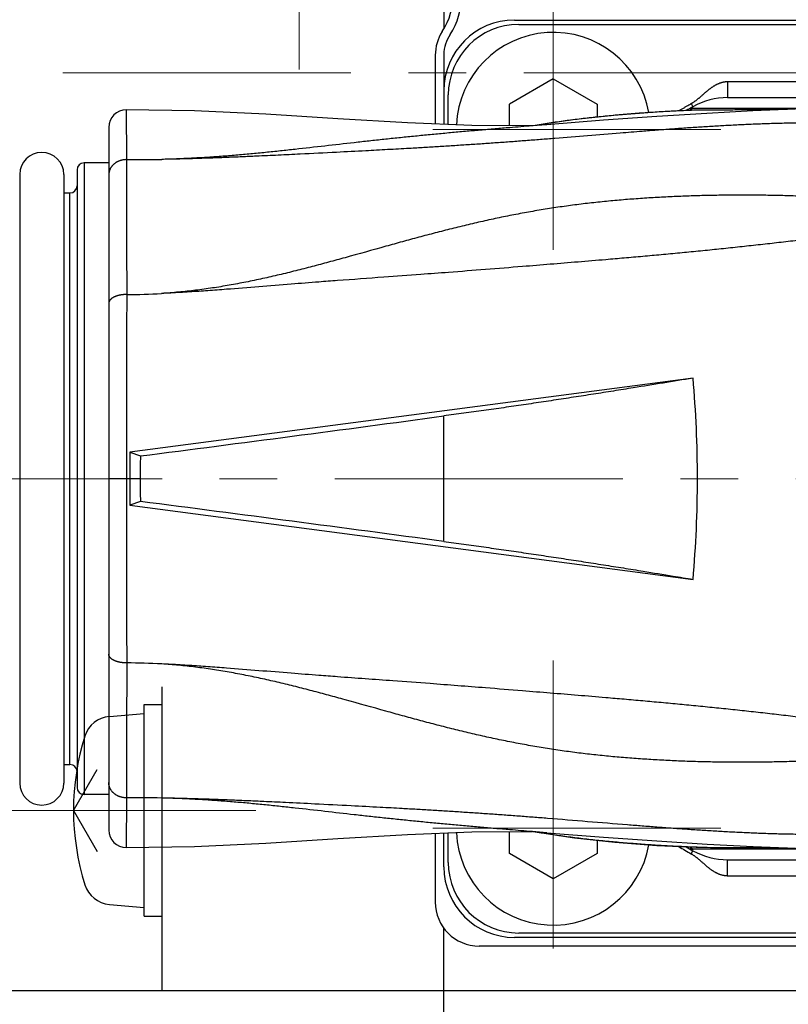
# Model space of a CAD drawing. Header units: millimetres. Extents: x 0 to 594, y 0 to 420.
# Tile 100 of 112: x 272 to 294, y 323 to 351. Entities that reach past the tile are written whole.
import ezdxf

# ---------------------------------------------------------------- set-up
doc = ezdxf.new("R2010")
doc.units = ezdxf.units.MM
doc.header["$LTSCALE"] = 0.257233
doc.linetypes.add('CENTER', pattern=[50.8, 31.75, -6.35, 6.35, -6.35])
doc.layers.add('NoLayerName_001', color=7, linetype='Continuous')
doc.layers.add('NoLayerName_004', color=7, linetype='Continuous')
doc.styles.get("Standard").update_dxf_attribs({"font": 'txt', "bigfont": 'extfont2'})
doc.dimstyles.get("Standard").update_dxf_attribs({"dimtxt": 2.5, "dimasz": 2.5, "dimexe": 1, "dimexo": 1, "dimtad": 1, "dimdec": 3, "dimzin": 0, "dimdsep": 46, "dimtxsty": 'Standard', "dimcen": 2.5, "dimadec": 3, "dimazin": 0, "dimtfac": 0.75, "dimtdec": 3, "dimtmove": 0, "dimatfit": 3, "dimfxl": 1, "dimarcsym": 0})

# ---------------------------------------------------------------- blocks, each defined once
blk = doc.blocks.new('DIM_0002')
at = {"color": 3, "linetype": 'Continuous', "lineweight": 13}
blk.add_arc((43.724, 43.208), 43.208, 180, 90, dxfattribs=at)
blk = doc.blocks.new('_OPEN30')
at = {"color": 0, "linetype": 'ByBlock', "lineweight": -2}
for p, q in [((-1, 0.267949), (0, 0)), ((0, 0), (-1, -0.267949)), ((0, 0), (-1, 0))]:
    blk.add_line(p, q, dxfattribs=at)
blk = doc.blocks.new('*D53')
at = {"layer": 'Defpoints', "color": 0}
for p in [(260.624, 330.356), (309.924, 326.849), (309.924, 300.089)]:
    blk.add_point(p, dxfattribs=at)
at = {"layer": 'NoLayerName_001', "color": 0, "linetype": 'Continuous', "lineweight": 13}
for p, q in [((260.624, 328.942), (260.624, 298.674)), ((309.924, 325.434), (309.924, 298.674)), ((262.745, 300.089), (307.802, 300.089))]:
    blk.add_line(p, q, dxfattribs=at)
at = {"layer": 'NoLayerName_001', "color": 0, "lineweight": 13, "xscale": 2.121340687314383, "yscale": 2.121340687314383, "zscale": 2.121340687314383, "rotation": 180}
blk.add_blockref('_OPEN30', (260.624, 300.089), dxfattribs=at)
at = {"layer": 'NoLayerName_001', "color": 0, "lineweight": 13, "xscale": 2.121340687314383, "yscale": 2.121340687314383, "zscale": 2.121340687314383}
blk.add_blockref('_OPEN30', (309.924, 300.089), dxfattribs=at)
at = {"layer": 'NoLayerName_001', "color": 0, "lineweight": 13, "insert": (285.274, 303.978), "char_height": 4.94979, "attachment_point": 5}
blk.add_mtext('\\W0.8000;４９．５', dxfattribs=at)

msp = doc.modelspace()

# ---------------------------------------------------------------- linework, layer by layer
at = {"layer": 'NoLayerName_001', "color": 2, "linetype": 'CENTER', "lineweight": 13}
for p, q in [((279.8236, 349.4487), (279.8236, 361.4487)), ((287.0236, 352.4987), (287.0236, 342.9987)), ((246.9865, 349.3487), (406.7681, 349.3487)), ((291.7736, 347.7487), (282.2736, 347.7487)), ((254.6985, 337.8487), (313.5125, 337.8487)), ((287.0236, 332.6987), (287.0236, 323.1987)), ((270.4236, 328.4487), (278.9236, 328.4487)), ((291.7736, 327.9487), (282.2736, 327.9487))]:
    msp.add_line(p, q, dxfattribs=at)
at = {"layer": 'NoLayerName_001', "color": 7, "linetype": 'Continuous', "lineweight": 25}
for p, q in [((285.9236, 350.8487), (307.9236, 350.8487)), ((283.6796, 349.8487), (283.6796, 347.9011)), ((283.9236, 349.8675), (283.9236, 348.8487)), ((283.9236, 349.8493), (283.9236, 348.8487)), ((287.0236, 349.1837), (285.7808, 348.4662)), ((287.0236, 349.1837), (288.2663, 348.4662)), ((285.7808, 347.8544), (285.7808, 348.4662)), ((288.2663, 348.4662), (288.2663, 348.0977)), ((275.9236, 331.9487), (275.9236, 323.3487)), ((275.4236, 325.4487), (275.4236, 331.4487)), ((275.4236, 331.4487), (275.9236, 331.4487)), ((274.4417, 331.1128), (275.4236, 331.1987)), ((273.4236, 328.4487), (274.095, 329.6116)), ((273.4236, 328.4487), (274.095, 327.2858)), ((283.6796, 327.7963), (283.6796, 325.8487)), ((283.9236, 326.8487), (283.9236, 327.8059)), ((285.7808, 327.2312), (285.7808, 327.8429)), ((288.2663, 327.5997), (288.2663, 327.2312)), ((287.0236, 326.5137), (285.7808, 327.2312)), ((288.2663, 327.2312), (287.0236, 326.5137)), ((274.4417, 325.7846), (275.4236, 325.6987)), ((275.4236, 325.4487), (275.9236, 325.4487)), ((283.9236, 309.3487), (283.9236, 325.1087)), ((307.9236, 324.8487), (285.9236, 324.8487)), ((302.2236, 324.6047), (284.9236, 324.6047)), ((275.9236, 324.3875), (275.9236, 323.3487)), ((258.4236, 323.3487), (283.9236, 323.3487)), ((283.9236, 323.3487), (354.9236, 323.3487))]:
    msp.add_line(p, q, dxfattribs=at)
at = {"layer": 'NoLayerName_001', "color": 3, "linetype": 'Continuous', "lineweight": 25}
for p, q in [((286.0486, 350.7237), (307.7986, 350.7237)), ((301.8804, 349.0987), (291.9667, 349.0971)), ((291.9667, 349.0971), (291.9667, 348.6487)), ((284.0486, 347.8866), (284.0486, 348.7237)), ((291.9667, 348.6487), (301.8804, 348.6487)), ((274.9207, 348.3047), (274.929, 346.8918)), ((290.9361, 348.4784), (290.9852, 348.3913)), ((290.9944, 348.3487), (294.9268, 348.3487)), ((291.0498, 348.2927), (290.9975, 348.2906)), ((291.0724, 348.2935), (291.0498, 348.2927)), ((291.1035, 348.2947), (291.0724, 348.2941)), ((291.1035, 348.2947), (291.0724, 348.2935)), ((293.6197, 348.309), (293.6207, 348.3201)), ((274.4236, 347.8044), (274.4236, 327.8932)), ((286.4382, 347.8512), (286.4233, 347.8487)), ((286.4581, 347.8539), (286.4385, 347.8507)), ((273.5236, 346.5986), (273.5236, 329.0988)), ((273.7236, 346.7987), (273.7236, 328.8987)), ((274.4236, 346.7987), (273.7236, 346.7987)), ((271.8986, 346.4737), (271.8986, 329.2237)), ((273.1486, 346.4737), (273.1486, 329.2237)), ((273.1486, 345.9487), (273.3236, 345.9487)), ((273.3236, 329.7487), (273.3236, 345.9487)), ((290.9863, 340.7002), (275.0236, 338.5987)), ((283.9194, 336.0707), (283.9194, 339.6267)), ((275.0236, 338.5987), (275.3234, 338.4952)), ((275.0236, 338.5987), (275.0236, 337.8487)), ((275.3122, 337.8487), (274.4236, 337.8487)), ((275.0236, 337.8487), (275.0236, 337.0987)), ((275.3234, 337.2022), (275.0236, 337.0987)), ((275.0236, 337.0987), (290.9863, 334.9972)), ((273.1486, 329.7487), (273.3236, 329.7487)), ((274.4236, 328.8987), (273.7236, 328.8987)), ((274.929, 328.8056), (274.9207, 327.3927)), ((284.0486, 326.9737), (284.0486, 327.8108)), ((286.4377, 327.8463), (286.4233, 327.8487)), ((286.8418, 327.8152), (286.4235, 327.8487)), ((286.4519, 327.8445), (286.438, 327.8468)), ((289.9606, 327.4579), (291.0727, 327.4033)), ((294.9262, 327.3487), (290.9944, 327.3487)), ((291.0499, 327.4047), (290.9975, 327.4068)), ((291.0724, 327.4039), (291.0499, 327.4047)), ((291.1035, 327.4027), (291.0724, 327.4039)), ((291.0724, 327.4033), (291.1035, 327.4027)), ((293.6207, 327.3773), (293.6197, 327.3884)), ((290.9355, 327.218), (290.9852, 327.3061)), ((291.9667, 327.0487), (301.8804, 327.0487)), ((291.9667, 326.5987), (291.9667, 327.0487)), ((291.9667, 326.5987), (301.8804, 326.6003)), ((307.7986, 324.9737), (286.0486, 324.9737))]:
    msp.add_line(p, q, dxfattribs=at)
at = {"layer": 'NoLayerName_001', "color": 190, "linetype": 'Continuous', "lineweight": 25}
msp.add_line((283.9236, 348.8487), (283.9236, 347.8962), dxfattribs=at)
at = {"layer": 'NoLayerName_001', "color": 3, "linetype": 'Continuous', "lineweight": 25}
for points in [[(286.4239, 347.8487), (284.7172, 347.8602), (282.8908, 347.9323), (280.9151, 348.0495), (278.8758, 348.1776), (276.8582, 348.2743), (274.9207, 348.3047)], [(294.6378, 348.3419), (293.8846, 348.3197), (292.6845, 348.2717), (291.3808, 348.2041), (289.9628, 348.1152), (288.4497, 348.0069), (286.8412, 347.8821), (286.4236, 347.8487)], [(291.0727, 348.2941), (289.9477, 348.2387), (288.7392, 348.1462), (287.5791, 348.0178), (286.4582, 347.8518)], [(274.9207, 327.3927), (276.8583, 327.4231), (278.8759, 327.5198), (280.9152, 327.6479), (282.8909, 327.7651), (284.7172, 327.8372), (286.4239, 327.8487)], [(286.4521, 327.8465), (287.6282, 327.6733), (288.7685, 327.5485), (289.9606, 327.4579)], [(286.8418, 327.8152), (288.4506, 327.6904), (289.9644, 327.5821), (291.3835, 327.4932), (292.6885, 327.4256), (293.8898, 327.3776), (294.5193, 327.3585)]]:
    msp.add_lwpolyline(points, dxfattribs=at)
at = {"layer": 'NoLayerName_001', "color": 7, "linetype": 'Continuous', "lineweight": 25}
for centre, radius, start, end in [((282.1966, 351.6057), 2, 327.20658, 0), ((282.1966, 351.6057), 2, 327.20658, 0), ((282.4236, 351.525), 2, 327.15606, 0), ((285.9236, 348.8487), 2, 90, 180), ((284.9236, 349.8493), 1.244, 147.20658, 180), ((284.9236, 349.8487), 1.244, 147.20658, 180), ((284.9236, 349.8487), 1.244, 147.20658, 180), ((287.0236, 347.7487), 2.75, 9.94016, 177.31376), ((284.9236, 349.8675), 1, 145.05458, 180), ((274.5114, 330.3158), 0.8, 95, 162.47322), ((280.4236, 328.4487), 7, 162.47322, 197.52678), ((287.0236, 327.9487), 2.75, 182.68626, 350.05983), ((285.9236, 326.8487), 2, 180, 270), ((274.5114, 326.5816), 0.8, 197.52678, 265), ((284.9236, 325.8487), 1.244, 180, 270)]:
    msp.add_arc(centre, radius, start, end, dxfattribs=at)
at = {"layer": 'NoLayerName_001', "color": 3, "linetype": 'Continuous', "lineweight": 25}
for centre, radius, start, end in [((286.0486, 348.7237), 2, 90, 180), ((291.9667, 346.6487), 2, 90, 119.39144), ((274.9236, 347.8047), 0.5, 90.33076, 180), ((296.9236, 337.8487), 12.1, 119.39144, 120.443), ((290.9944, 348.2487), 0.1, 90, 158.27147), ((272.5236, 346.4737), 0.625, 0, 180), ((275.1612, 384.7142), 37.8232, 269.64832, 271.15499), ((273.7236, 346.5987), 0.2, 90, 180), ((273.3236, 346.1487), 0.2, 270, 359.99998), ((2227.521, 337.3086), 1952.5972, 179.830971, 179.984153), ((274.8269, 363.1421), 20.0734, 270.30074, 273.12961), ((259.4651, 337.8858), 31.6467, 359.93292, 5.10233), ((101.0312, 1695.7991), 1368.4486, 277.31734, 277.680353), ((293.6993, 337.8532), 18.3871, 177.99896, 180.01398), ((1934.574, 337.9161), 1659.6502, 180.002328, 180.182548), ((293.6993, 337.8442), 18.3871, 179.98602, 182.00104), ((259.4651, 337.8116), 31.6467, 354.89767, 0.06708), ((101.0582, -1019.8924), 1368.2376, 82.319596, 82.682665), ((274.8268, 312.5518), 20.0769, 86.86419, 89.6989), ((273.3236, 329.5487), 0.2, 0, 89.99998), ((272.5236, 329.2237), 0.625, 180, 0), ((273.7236, 329.0987), 0.2, 180, 270), ((275.1612, 290.9832), 37.8233, 88.84501, 90.35165), ((274.9236, 327.8927), 0.5, 180, 269.66924), ((296.6316, 337.3252), 11.6018, 238.55533, 240.59618), ((296.9236, 337.8487), 12.1, 239.55739, 240.60856), ((290.9944, 327.4487), 0.1, 201.92351, 270), ((291.9667, 329.0487), 2, 240.60856, 270), ((286.0486, 326.9737), 2, 180, 270)]:
    msp.add_arc(centre, radius, start, end, dxfattribs=at)
for points, knots in [([(291.9667, 349.0971), (291.9577, 349.0969), (291.9395, 349.0968), (291.9123, 349.0947), (291.8852, 349.0916), (291.8583, 349.0872), (291.8315, 349.0818), (291.805, 349.0753), (291.7788, 349.0677), (291.7529, 349.0592), (291.7273, 349.0498), (291.7021, 349.0396), (291.6772, 349.0285), (291.6526, 349.0168), (291.6284, 349.0043), (291.6045, 348.9912), (291.581, 348.9774), (291.5578, 348.9632), (291.535, 348.9484), (291.5124, 348.9332), (291.4902, 348.9175), (291.4682, 348.9014), (291.4465, 348.885), (291.425, 348.8683), (291.4038, 348.8513), (291.3827, 348.834), (291.3618, 348.8166), (291.3411, 348.7989), (291.3205, 348.7811), (291.3, 348.7633), (291.266, 348.7333), (291.2321, 348.7032), (291.198, 348.6733), (291.1774, 348.6555), (291.1567, 348.6377), (291.1358, 348.6202), (291.1147, 348.6028), (291.0934, 348.5858), (291.0719, 348.569), (291.0501, 348.5526), (291.0353, 348.5421), (291.0279, 348.5368)], [0, 0, 0, 0, 0.02722, 0.0544722, 0.0817532, 0.109053, 0.136356, 0.1636415, 0.1909024, 0.2181504, 0.2453941, 0.2726364, 0.299876, 0.3271082, 0.354336, 0.3815643, 0.4087947, 0.4360256, 0.4632522, 0.4904709, 0.517686, 0.5449011, 0.5721176, 0.5993352, 0.6265515, 0.6537658, 0.6809787, 0.7081894, 0.7353965, 0.7625972, 0.7897897, 0.8713773, 0.8986015, 0.9258529, 0.9531329, 0.9804298, 1.0077315, 1.0350278, 1.0623107, 1.0895746, 1.1168168, 1.1168168, 1.1168168, 1.1168168]), ([(291.0279, 348.5368), (291.0204, 348.5316), (291.0056, 348.5212), (290.9828, 348.5063), (290.9597, 348.4919), (290.944, 348.483), (290.9361, 348.4784)], [0, 0, 0, 0, 0.027221, 0.05442502, 0.08162024, 0.10881919, 0.10881919, 0.10881919, 0.10881919]), ([(290.9975, 348.2906), (290.9215, 348.2874), (290.7696, 348.2812), (290.5418, 348.2704), (290.314, 348.2587), (290.0862, 348.2459), (289.8585, 348.2319), (289.6309, 348.2167), (289.4033, 348.2003), (289.1757, 348.1825), (288.9483, 348.1635), (288.721, 348.1431), (288.4938, 348.1213), (288.2667, 348.098), (288.0398, 348.0732), (287.8132, 348.0469), (287.5867, 348.019), (287.3604, 347.9895), (287.1344, 347.9583), (286.9087, 347.9253), (286.6832, 347.8909), (286.5331, 347.8661), (286.4581, 347.8539)], [0, 0, 0, 0, 0.2280877, 0.4561704, 0.6842583, 0.9123623, 1.1404939, 1.3686616, 1.5968597, 1.8250796, 2.0533132, 2.2815534, 2.5097936, 2.7380284, 2.966253, 3.1944636, 3.4226574, 3.6508323, 3.8789874, 4.1071228, 4.3352396, 4.5633398, 4.5633398, 4.5633398, 4.5633398]), ([(290.9361, 348.4784), (290.9302, 348.4749), (290.9184, 348.4679), (290.8947, 348.454), (290.8592, 348.4332), (290.8058, 348.4022), (290.7523, 348.3713), (290.7049, 348.3437), (290.6693, 348.3229), (290.6398, 348.3055), (290.6162, 348.2915), (290.5985, 348.2809), (290.5867, 348.2739), (290.5808, 348.2703)], [0, 0, 0, 0, 0.02058669, 0.04117326, 0.08234648, 0.14410726, 0.22645637, 0.26763097, 0.30880518, 0.34997891, 0.37056564, 0.39115234, 0.41173909, 0.41173909, 0.41173909, 0.41173909]), ([(290.9944, 348.3487), (290.9929, 348.3486), (290.9897, 348.3486), (290.9849, 348.3478), (290.9803, 348.3467), (290.9757, 348.3451), (290.9712, 348.3432), (290.9668, 348.3409), (290.9627, 348.3383), (290.9587, 348.3354), (290.9549, 348.3323), (290.9514, 348.329), (290.9481, 348.3254), (290.945, 348.3217), (290.9422, 348.3178), (290.9396, 348.3137), (290.9372, 348.3095), (290.935, 348.3053), (290.933, 348.3009), (290.9312, 348.2964), (290.9295, 348.2919), (290.9286, 348.2889), (290.9281, 348.2874)], [0, 0, 0, 0, 0.004756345, 0.009533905, 0.014343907, 0.019189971, 0.024069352, 0.028974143, 0.03389239, 0.038809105, 0.043707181, 0.048572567, 0.053411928, 0.058236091, 0.063052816, 0.067866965, 0.072680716, 0.077493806, 0.082303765, 0.087106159, 0.091894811, 0.096662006, 0.096662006, 0.096662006, 0.096662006]), ([(293.6207, 348.3201), (293.4948, 348.3177), (293.2851, 348.3135), (292.9914, 348.3087), (292.7397, 348.305), (292.488, 348.3019), (292.2363, 348.2995), (291.9845, 348.2976), (291.6909, 348.296), (291.3972, 348.2951), (291.1874, 348.2949), (291.1035, 348.2947)], [0, 0, 0, 0, 0.3776078, 0.629347, 0.881086, 1.1328245, 1.3845625, 1.6363007, 1.8880392, 2.2656474, 2.5173857, 2.5173857, 2.5173857, 2.5173857]), ([(293.6641, 348.3115), (293.6632, 348.3119), (293.6614, 348.3127), (293.6586, 348.3137), (293.6558, 348.3147), (293.653, 348.3157), (293.6501, 348.3165), (293.6472, 348.3172), (293.6443, 348.3179), (293.6414, 348.3185), (293.6384, 348.319), (293.6355, 348.3194), (293.6325, 348.3197), (293.6296, 348.3199), (293.6266, 348.3201), (293.6236, 348.3201), (293.6217, 348.3201), (293.6207, 348.3201)], [0, 0, 0, 0, 0.002954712, 0.005917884, 0.008888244, 0.011864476, 0.01484523, 0.017829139, 0.02081483, 0.023800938, 0.026786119, 0.029769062, 0.032748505, 0.035723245, 0.038692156, 0.0416542, 0.044608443, 0.044608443, 0.044608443, 0.044608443]), ([(286.4236, 347.8487), (286.2134, 347.8316), (285.863, 347.8034), (285.3726, 347.7624), (284.9523, 347.7265), (284.5321, 347.6897), (284.112, 347.6519), (283.692, 347.6127), (283.2722, 347.5722), (282.9224, 347.5373), (282.5727, 347.5014), (282.2231, 347.4646), (281.8038, 347.4191), (280.9653, 347.3259), (280.1972, 347.2363), (279.4984, 347.1596), (279.2887, 347.1371), (279.079, 347.115), (278.8692, 347.0936), (278.6593, 347.0729), (278.4493, 347.0529), (278.2393, 347.0338), (278.0291, 347.0156), (277.8189, 346.9984), (277.6086, 346.9823), (277.3983, 346.9673), (277.1878, 346.9536), (276.9772, 346.941), (276.7666, 346.9298), (276.5559, 346.9199), (276.3452, 346.9114), (276.1344, 346.9041), (275.9938, 346.9006), (275.9236, 346.8987)], [0, 0, 0, 0, 0.6327085, 1.0545144, 1.4763207, 1.8981274, 2.3199338, 2.7417404, 3.163548, 3.5853554, 3.7962589, 4.2180652, 4.6398718, 5.0616787, 6.7489024, 6.959808, 7.1707132, 7.3816177, 7.5925219, 7.8034268, 8.0143341, 8.2252438, 8.4361543, 8.6470647, 8.8579753, 9.0688874, 9.2798032, 9.4907236, 9.7016457, 9.9125667, 10.1234841, 10.3343963, 10.5453021, 10.5453021, 10.5453021, 10.5453021]), ([(297.5947, 347.7733), (297.5261, 347.7797), (297.3888, 347.7928), (297.1829, 347.8105), (296.9768, 347.827), (296.7706, 347.8422), (296.5643, 347.8562), (296.3579, 347.8689), (296.1515, 347.8805), (295.945, 347.8908), (295.7385, 347.9), (295.5319, 347.9081), (295.3252, 347.9151), (295.1186, 347.9209), (294.9119, 347.9255), (294.7051, 347.9288), (294.4984, 347.9305), (294.2917, 347.9308), (294.0849, 347.9296), (293.8782, 347.9272), (293.6715, 347.9237), (293.4648, 347.919), (293.2581, 347.9134), (293.0515, 347.9068), (292.8448, 347.8993), (292.6383, 347.8909), (292.4317, 347.8817), (292.2252, 347.8718), (292.0187, 347.8612), (291.8123, 347.8499), (291.6059, 347.838), (291.3995, 347.8255), (291.1932, 347.8125), (290.9869, 347.799), (290.7806, 347.785), (290.5744, 347.7705), (290.2994, 347.7508), (289.9558, 347.7252), (289.4748, 347.6879), (288.5131, 347.6107), (287.6889, 347.5426), (287.0708, 347.4921)], [0, 0, 0, 0, 0.2067471, 0.4135001, 0.6202575, 0.827017, 1.0337757, 1.2405299, 1.447278, 1.6540225, 1.8607665, 2.0675117, 2.2742584, 2.4810066, 2.6877547, 2.894501, 3.1012462, 3.3079928, 3.5147411, 3.7214892, 3.9282356, 4.1349815, 4.3417271, 4.5484724, 4.7552181, 4.9619641, 5.1687101, 5.3754566, 5.5822042, 5.7889528, 5.9957021, 6.2024511, 6.409199, 6.6159454, 6.822691, 7.0294363, 7.2361816, 7.6496717, 8.0631606, 8.6833935, 10.5440917, 10.5440917, 10.5440917, 10.5440917]), ([(287.0708, 347.4921), (286.9334, 347.4813), (286.6586, 347.4594), (286.2463, 347.4277), (285.834, 347.3969), (285.4216, 347.3671), (285.0091, 347.3383), (284.5965, 347.3106), (284.1839, 347.2838), (283.7712, 347.258), (283.3585, 347.2331), (282.8769, 347.2051), (282.3264, 347.1744), (281.6382, 347.1375), (280.8124, 347.0948), (279.9864, 347.0536), (279.2292, 347.017), (278.6785, 346.9915), (278.1966, 346.9704), (277.8523, 346.9561), (277.5768, 346.9454), (277.3702, 346.9378), (277.1636, 346.9306), (276.957, 346.9238), (276.7503, 346.9175), (276.5437, 346.9118), (276.337, 346.9067), (276.1303, 346.9022), (275.9925, 346.8999), (275.9236, 346.8987)], [0, 0, 0, 0, 0.413489, 0.8269783, 1.2404675, 1.6539567, 2.0674461, 2.4809356, 2.8944249, 3.3079141, 3.7214032, 4.1348923, 4.7551251, 5.3753582, 6.202335, 7.2360563, 7.8562892, 8.4765217, 8.89001, 9.303499, 9.5102446, 9.7169917, 9.9237406, 10.1304903, 10.3372397, 10.543988, 10.7507346, 10.9574798, 11.164224, 11.164224, 11.164224, 11.164224]), ([(274.929, 346.8917), (274.9208, 346.8916), (274.9045, 346.8917), (274.8799, 346.8902), (274.8555, 346.8878), (274.8311, 346.8844), (274.8069, 346.8799), (274.7828, 346.8744), (274.7591, 346.8678), (274.7356, 346.8601), (274.7126, 346.8515), (274.6899, 346.8417), (274.6677, 346.8309), (274.6461, 346.8191), (274.6251, 346.8063), (274.6047, 346.7925), (274.5851, 346.7776), (274.5662, 346.7618), (274.5482, 346.745), (274.5311, 346.7272), (274.515, 346.7085), (274.4999, 346.689), (274.486, 346.6686), (274.4733, 346.6474), (274.4619, 346.6255), (274.4519, 346.6029), (274.4434, 346.5796), (274.4363, 346.5559), (274.4306, 346.5318), (274.4266, 346.5075), (274.424, 346.483), (274.4238, 346.4666), (274.4236, 346.4584)], [0, 0, 0, 0, 0.02451011, 0.04906499, 0.0736552, 0.09827169, 0.1229062, 0.14755156, 0.17220203, 0.19685371, 0.22150377, 0.2461474, 0.27078086, 0.29540284, 0.32001488, 0.34462177, 0.36923201, 0.393858, 0.41850467, 0.44316083, 0.46781764, 0.49247148, 0.51712486, 0.54178726, 0.56647605, 0.59120784, 0.61596587, 0.64072325, 0.66545379, 0.69013372, 0.71474346, 0.73926954, 0.73926954, 0.73926954, 0.73926954]), ([(274.929, 346.8918), (274.9298, 345.8087), (274.9298, 344.5344), (274.932, 343.2601), (274.9323, 343.069)], [0, 0, 0, 0, 3.2493983, 3.8228215, 3.8228215, 3.8228215, 3.8228215]), ([(292.2625, 345.8852), (292.1821, 345.8848), (292.0214, 345.8843), (291.7804, 345.8816), (291.5394, 345.8778), (291.2984, 345.8726), (291.0575, 345.8661), (290.8165, 345.8583), (290.5757, 345.849), (290.3348, 345.8384), (290.0941, 345.8263), (289.8534, 345.8127), (289.6129, 345.7976), (289.3724, 345.7809), (289.132, 345.7626), (288.8918, 345.7426), (288.6517, 345.7209), (288.4118, 345.6973), (288.1721, 345.672), (287.9326, 345.6446), (287.6933, 345.6153), (287.4543, 345.5839), (287.2156, 345.5503), (286.9772, 345.5146), (286.7391, 345.4768), (286.5013, 345.4369), (286.2639, 345.3949), (286.0269, 345.351), (285.7902, 345.3051), (285.554, 345.2574), (285.3181, 345.2077), (285.0826, 345.1563), (284.8475, 345.1031), (284.6128, 345.0482), (284.3785, 344.9918), (284.1445, 344.9339), (283.9108, 344.8749), (283.6774, 344.8146), (283.4443, 344.7533), (283.2114, 344.6912), (283.0563, 344.6491), (282.9788, 344.6281)], [0, 0, 0, 0, 0.241045, 0.4820899, 0.7231342, 0.9641782, 1.205222, 1.4462663, 1.6873121, 1.9283594, 2.1694071, 2.4104549, 2.6515033, 2.8925535, 3.1336077, 3.3746686, 3.6157344, 3.8568006, 4.0978642, 4.338924, 4.5799805, 4.821036, 5.0620946, 5.3031582, 5.5442262, 5.7852969, 6.0263678, 6.2674353, 6.5084951, 6.7495427, 6.9905808, 7.2316141, 7.4726465, 7.7136805, 7.9547168, 8.1957533, 8.4367869, 8.6778194, 8.9188537, 9.1598908, 9.4009306, 9.4009306, 9.4009306, 9.4009306]), ([(302.1236, 345.3495), (302.0432, 345.348), (301.8826, 345.3447), (301.6415, 345.3418), (301.4004, 345.3404), (301.1594, 345.3408), (300.9183, 345.3431), (300.6773, 345.3476), (300.4363, 345.3543), (300.1955, 345.3634), (299.9547, 345.3749), (299.714, 345.3886), (299.4735, 345.4045), (299.2331, 345.4224), (298.9929, 345.4422), (298.7528, 345.4637), (298.5129, 345.4867), (298.1931, 345.5188), (297.7936, 345.5607), (297.3941, 345.6029), (297.0744, 345.6359), (296.8346, 345.6602), (296.5947, 345.6836), (296.3548, 345.7062), (296.1147, 345.7275), (295.8745, 345.7476), (295.6342, 345.7663), (295.3938, 345.7837), (295.1532, 345.7996), (294.9126, 345.8142), (294.672, 345.8273), (294.4312, 345.8391), (294.1904, 345.8495), (293.9495, 345.8586), (293.7086, 345.8664), (293.4676, 345.8728), (293.2266, 345.8779), (292.9856, 345.8817), (292.7446, 345.8842), (292.5035, 345.8856), (292.3428, 345.8852), (292.2625, 345.8852)], [0, 0, 0, 0, 0.2410456, 0.4821115, 0.7231852, 0.9642571, 1.2053212, 1.4463752, 1.6874205, 1.9284622, 2.1695032, 2.4105437, 2.6515821, 2.8926193, 3.1336571, 3.3746932, 3.6157252, 3.856757, 4.338822, 4.820883, 5.0619144, 5.3029471, 5.5439793, 5.7850109, 6.0260432, 6.2670766, 6.5081113, 6.7491487, 6.9901896, 7.2312335, 7.4722799, 7.7133279, 7.9543762, 8.1954236, 8.4364689, 8.6775125, 8.9185554, 9.1595981, 9.4006413, 9.6416851, 9.8827296, 9.8827296, 9.8827296, 9.8827296]), ([(302.1236, 345.3489), (301.9482, 345.3449), (301.6852, 345.3394), (301.3346, 345.3304), (301.0716, 345.3229), (300.8087, 345.3144), (300.5458, 345.3045), (300.283, 345.2931), (300.0203, 345.2799), (299.7577, 345.265), (299.4952, 345.248), (299.2328, 345.229), (298.9706, 345.2081), (298.7085, 345.1851), (298.4466, 345.1601), (298.1849, 345.1334), (297.9234, 345.1051), (297.662, 345.0753), (297.4008, 345.0443), (297.1397, 345.0122), (296.7917, 344.9682), (296.1831, 344.8888), (295.4877, 344.7966), (294.8789, 344.718), (294.531, 344.6739), (294.2699, 344.6413), (294.0088, 344.6093), (293.7477, 344.578), (293.4864, 344.5472), (293.2251, 344.5171), (292.9637, 344.4876), (292.7022, 344.4586), (292.4407, 344.4301), (292.1792, 344.4021), (291.9175, 344.3746), (291.5687, 344.3385), (291.1324, 344.2946), (290.6088, 344.2437), (290.085, 344.1945), (289.5611, 344.1467), (289.2117, 344.1162), (289.037, 344.1008)], [0, 0, 0, 0, 0.5261207, 0.7891837, 1.0522434, 1.3152988, 1.5783519, 1.8414074, 2.1044657, 2.3675246, 2.6305839, 2.8936439, 3.1567031, 3.4197603, 3.6828174, 3.9458791, 4.2089473, 4.4720207, 4.7350952, 4.9981641, 5.2612225, 5.7873249, 6.8395406, 7.3656518, 7.6287065, 7.8917602, 8.1548133, 8.4178666, 8.6809206, 8.9439756, 9.2070314, 9.4700878, 9.7331443, 9.9962005, 10.259256, 10.5223109, 11.0484197, 11.5745279, 12.1006361, 12.6267448, 13.1528534, 13.1528534, 13.1528534, 13.1528534]), ([(282.9788, 344.6281), (282.9013, 344.607), (282.6687, 344.5436), (282.0493, 344.3718), (281.4306, 344.1978), (280.8883, 344.0486), (280.6558, 343.9852), (280.423, 343.9226), (280.19, 343.8608), (279.9567, 343.8002), (279.7231, 343.7408), (279.4891, 343.6828), (279.2548, 343.6265), (279.0199, 343.5719), (278.7847, 343.5192), (278.549, 343.4687), (278.3128, 343.4204), (278.0761, 343.3746), (277.8389, 343.3315), (277.6012, 343.2911), (277.3629, 343.2537), (277.1242, 343.2194), (276.8851, 343.1884), (276.6455, 343.1605), (276.4056, 343.1363), (276.1655, 343.1151), (276.0051, 343.1045), (275.9249, 343.0988)], [0, 0, 0, 0, 0.2410408, 0.7231146, 1.9282618, 2.1692973, 2.4103391, 2.6513837, 2.8924275, 3.1334688, 3.3745082, 3.6155493, 3.8565989, 4.0976635, 4.3387363, 4.5798107, 4.8208841, 5.0619596, 5.3030451, 5.5441546, 5.7853, 6.0264655, 6.2676309, 6.5087801, 6.7499013, 6.990987, 7.2320344, 7.2320344, 7.2320344, 7.2320344]), ([(289.037, 344.1008), (288.8622, 344.0858), (288.4254, 344.048), (287.4642, 343.968), (286.3281, 343.8751), (285.1045, 343.7773), (284.1428, 343.7023), (283.1811, 343.6295), (282.1317, 343.5523), (281.1696, 343.483), (280.2953, 343.4171), (279.2462, 343.3358), (278.285, 343.2561), (277.4981, 343.1964), (277.2357, 343.1771), (276.9733, 343.1587), (276.7108, 343.1414), (276.4482, 343.1255), (276.1855, 343.1108), (276.0104, 343.1029), (275.9228, 343.0987)], [0, 0, 0, 0, 0.5261073, 1.3152682, 2.8935895, 3.9458035, 4.9980176, 5.7871784, 6.8393923, 8.1546596, 8.680769, 9.4699314, 11.3112955, 11.5743631, 11.8374374, 12.1005113, 12.3635796, 12.62664, 12.8896932, 13.1527444, 13.1527444, 13.1527444, 13.1527444]), ([(274.9322, 343.069), (274.9271, 343.069), (274.9169, 343.0691), (274.9015, 343.0688), (274.8861, 343.0684), (274.8708, 343.0677), (274.8555, 343.0667), (274.8401, 343.0655), (274.8248, 343.0641), (274.8095, 343.0624), (274.7942, 343.0605), (274.779, 343.0583), (274.7638, 343.0558), (274.7486, 343.0531), (274.7335, 343.0501), (274.7184, 343.0469), (274.7034, 343.0433), (274.6885, 343.0395), (274.6736, 343.0354), (274.6589, 343.0309), (274.6442, 343.0261), (274.6297, 343.021), (274.6153, 343.0155), (274.6011, 343.0096), (274.5871, 343.0034), (274.5732, 342.9967), (274.5596, 342.9897), (274.5461, 342.9822), (274.533, 342.9742), (274.5201, 342.9658), (274.5077, 342.9568), (274.4956, 342.9472), (274.484, 342.9371), (274.473, 342.9262), (274.4628, 342.9148), (274.4533, 342.9026), (274.4448, 342.8897), (274.4375, 342.8761), (274.4314, 342.8619), (274.4288, 342.8519), (274.4273, 342.847)], [0, 0, 0, 0, 0.01535722, 0.03071862, 0.04608393, 0.06145299, 0.07682577, 0.09220238, 0.10758303, 0.1229681, 0.1383581, 0.15375367, 0.16915563, 0.18456493, 0.19998263, 0.21540745, 0.23083446, 0.24625918, 0.26167805, 0.27708852, 0.29248905, 0.30787926, 0.32325992, 0.33863308, 0.35400211, 0.36937176, 0.38474577, 0.40012008, 0.41549233, 0.43086518, 0.4462468, 0.46164054, 0.47703202, 0.49241655, 0.50780571, 0.5232164, 0.53862876, 0.55403737, 0.56947437, 0.58495005, 0.58495005, 0.58495005, 0.58495005]), ([(274.4273, 342.847), (274.4264, 342.8419), (274.4239, 342.8319), (274.4239, 342.8215), (274.4236, 342.8164)], [0, 0, 0, 0, 0.015448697, 0.030829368, 0.030829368, 0.030829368, 0.030829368]), ([(290.9863, 340.7002), (290.7042, 340.6539), (290.14, 340.5608), (289.3873, 340.4389), (288.7285, 340.3336), (288.1636, 340.2445), (287.5985, 340.1568), (287.0332, 340.0706), (286.4676, 339.9859), (285.9018, 339.903), (285.3357, 339.8218), (284.7694, 339.7424), (284.2973, 339.6776), (284.0139, 339.6395), (283.9194, 339.6267)], [0, 0, 0, 0, 0.8577932, 1.7155896, 2.287453, 2.8593149, 3.4311757, 4.0030368, 4.574898, 5.1467592, 5.7186207, 6.2904826, 6.8623438, 7.1482738, 7.1482738, 7.1482738, 7.1482738]), ([(283.9194, 336.0707), (284.1083, 336.045), (284.4862, 335.9942), (285.0526, 335.9155), (285.6188, 335.8353), (286.1847, 335.7532), (286.7504, 335.6694), (287.3159, 335.5839), (287.8811, 335.4969), (288.446, 335.4085), (289.0108, 335.3188), (289.6695, 335.2129), (290.3281, 335.1057), (290.7982, 335.0281), (290.9863, 334.9972)], [0, 0, 0, 0, 0.5718604, 1.1437221, 1.7155838, 2.2874449, 2.8593061, 3.4311674, 4.0030283, 4.5748896, 5.1467522, 5.7186161, 6.576412, 7.1482734, 7.1482734, 7.1482734, 7.1482734]), ([(274.4274, 332.8466), (274.4264, 332.8517), (274.4239, 332.8617), (274.4239, 332.872), (274.4236, 332.8771)], [0, 0, 0, 0, 0.015391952, 0.030713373, 0.030713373, 0.030713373, 0.030713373]), ([(274.9323, 332.6284), (274.9272, 332.6284), (274.917, 332.6283), (274.9017, 332.6286), (274.8864, 332.629), (274.8711, 332.6297), (274.8558, 332.6306), (274.8405, 332.6318), (274.8253, 332.6332), (274.8101, 332.6348), (274.7948, 332.6367), (274.7797, 332.6388), (274.7645, 332.6412), (274.7494, 332.6439), (274.7343, 332.6468), (274.7193, 332.65), (274.7043, 332.6534), (274.6894, 332.6572), (274.6746, 332.6612), (274.6599, 332.6656), (274.6453, 332.6703), (274.6308, 332.6753), (274.6164, 332.6806), (274.6022, 332.6864), (274.5882, 332.6925), (274.5743, 332.699), (274.5606, 332.7059), (274.5472, 332.7132), (274.534, 332.721), (274.5211, 332.7293), (274.5086, 332.7382), (274.4965, 332.7476), (274.4848, 332.7575), (274.4738, 332.7682), (274.4634, 332.7795), (274.4539, 332.7915), (274.4452, 332.8042), (274.4378, 332.8177), (274.4316, 332.8318), (274.4289, 332.8417), (274.4274, 332.8466)], [0, 0, 0, 0, 0.01529739, 0.03059873, 0.0459038, 0.06121244, 0.07652467, 0.09184058, 0.10716041, 0.12248453, 0.13781346, 0.15314782, 0.1684884, 0.18383614, 0.1991921, 0.21455521, 0.22992073, 0.24528422, 0.26064216, 0.27599199, 0.29133217, 0.30666224, 0.3219829, 0.33729609, 0.35260502, 0.36791427, 0.3832279, 0.39854223, 0.41385452, 0.42916706, 0.44448759, 0.45982086, 0.47515271, 0.4904775, 0.50580609, 0.521157, 0.53651066, 0.55185946, 0.56723606, 0.58265482, 0.58265482, 0.58265482, 0.58265482]), ([(274.9323, 332.6284), (274.9312, 331.4816), (274.9286, 330.2073), (274.929, 328.933), (274.929, 328.8056)], [0, 0, 0, 0, 3.440545, 3.8228278, 3.8228278, 3.8228278, 3.8228278]), ([(289.0366, 331.5966), (288.8619, 331.6116), (288.4251, 331.6494), (287.4639, 331.7293), (286.3277, 331.8223), (285.1914, 331.9132), (284.3172, 331.9815), (283.4429, 332.0482), (282.3061, 332.1326), (281.2565, 332.2078), (280.2947, 332.2804), (279.2456, 332.3617), (278.2844, 332.4413), (277.4974, 332.5011), (277.2351, 332.5203), (276.9726, 332.5387), (276.7101, 332.556), (276.4475, 332.572), (276.1849, 332.5866), (276.0097, 332.5946), (275.9221, 332.5988)], [0, 0, 0, 0, 0.5261206, 1.3153014, 2.8936625, 3.9459031, 4.7350837, 5.5242644, 6.5765051, 8.1548656, 8.6809882, 9.4701705, 11.3115812, 11.5746554, 11.8377361, 12.1008165, 12.3638913, 12.6269583, 12.8900183, 13.1530761, 13.1530761, 13.1530761, 13.1530761]), ([(282.9789, 331.0692), (282.9013, 331.0904), (282.6688, 331.1538), (282.0494, 331.3256), (281.4307, 331.4996), (280.8884, 331.6488), (280.6559, 331.7122), (280.4231, 331.7748), (280.1901, 331.8365), (279.9568, 331.8972), (279.7232, 331.9566), (279.4892, 332.0145), (279.2548, 332.0709), (279.02, 332.1255), (278.7848, 332.1781), (278.5491, 332.2287), (278.3129, 332.277), (278.0762, 332.3228), (277.839, 332.3659), (277.6013, 332.4063), (277.363, 332.4437), (277.1243, 332.4779), (276.8852, 332.509), (276.6456, 332.5368), (276.4057, 332.5611), (276.1656, 332.5823), (276.0052, 332.5929), (275.9251, 332.5986)], [0, 0, 0, 0, 0.2410399, 0.7231118, 1.9282543, 2.1692888, 2.4103296, 2.6513732, 2.8924159, 3.1334562, 3.3744946, 3.6155349, 3.8565837, 4.0976476, 4.3387198, 4.5797934, 4.8208661, 5.0619405, 5.3030248, 5.544133, 5.7852769, 6.026441, 6.2676051, 6.5087532, 6.7498736, 6.9909585, 7.2320051, 7.2320051, 7.2320051, 7.2320051]), ([(302.1236, 330.3487), (301.9482, 330.3527), (301.6852, 330.3582), (301.3346, 330.3671), (301.0716, 330.3745), (300.8087, 330.383), (300.5458, 330.3928), (300.283, 330.4043), (300.0202, 330.4174), (299.7576, 330.4324), (299.4951, 330.4494), (299.2327, 330.4684), (298.9705, 330.4893), (298.7084, 330.5123), (298.4465, 330.5373), (298.1848, 330.564), (297.9233, 330.5923), (297.6619, 330.6221), (297.4006, 330.6531), (297.1395, 330.6852), (296.7916, 330.7292), (296.1829, 330.8087), (295.4875, 330.9009), (294.8787, 330.9794), (294.5308, 331.0235), (294.2697, 331.056), (294.0086, 331.088), (293.7474, 331.1194), (293.4862, 331.1501), (293.2248, 331.1803), (292.9634, 331.2098), (292.702, 331.2388), (292.4405, 331.2673), (292.1789, 331.2953), (291.9173, 331.3228), (291.5684, 331.3589), (291.1322, 331.4029), (290.6085, 331.4538), (290.0847, 331.503), (289.5607, 331.5507), (289.2113, 331.5812), (289.0366, 331.5966)], [0, 0, 0, 0, 0.5261343, 0.789204, 1.0522704, 1.3153322, 1.5783916, 1.8414534, 2.1045185, 2.3675842, 2.6306503, 2.8937169, 3.1567827, 3.4198465, 3.6829102, 3.9459787, 4.2090536, 4.4721337, 4.7352147, 4.9982902, 5.2613552, 5.7874709, 6.8397131, 7.3658375, 7.6288988, 7.8919592, 8.155019, 8.418079, 8.6811397, 8.9442013, 9.2072637, 9.4703267, 9.7333898, 9.9964526, 10.2595147, 10.5225763, 11.0486983, 11.5748199, 12.1009414, 12.6270634, 13.1531853, 13.1531853, 13.1531853, 13.1531853]), ([(292.2625, 329.8122), (292.1822, 329.8126), (292.0215, 329.8131), (291.7805, 329.8158), (291.5394, 329.8196), (291.2985, 329.8248), (291.0575, 329.8313), (290.8166, 329.8391), (290.5757, 329.8484), (290.3349, 329.859), (290.0942, 329.8711), (289.8535, 329.8847), (289.6129, 329.8998), (289.3724, 329.9165), (289.1321, 329.9348), (288.8919, 329.9548), (288.6518, 329.9765), (288.4119, 330), (288.1721, 330.0254), (287.9326, 330.0527), (287.6933, 330.0821), (287.4543, 330.1135), (287.2156, 330.147), (286.9772, 330.1828), (286.7391, 330.2206), (286.5014, 330.2605), (286.264, 330.3024), (286.027, 330.3464), (285.7903, 330.3922), (285.5541, 330.44), (285.3182, 330.4897), (285.0827, 330.5411), (284.8476, 330.5943), (284.6129, 330.6492), (284.3786, 330.7056), (284.1446, 330.7634), (283.9109, 330.8225), (283.6775, 330.8828), (283.4444, 330.9441), (283.2115, 331.0061), (283.0564, 331.0483), (282.9789, 331.0692)], [0, 0, 0, 0, 0.241044, 0.4820878, 0.7231313, 0.9641743, 1.2052172, 1.4462607, 1.6873056, 1.9283519, 2.1693986, 2.4104455, 2.6514928, 2.8925421, 3.1335954, 3.3746554, 3.6157203, 3.8567857, 4.0978484, 4.3389072, 4.5799627, 4.8210172, 5.0620748, 5.3031374, 5.5442044, 5.7852742, 6.0263442, 6.2674109, 6.5084698, 6.7495165, 6.9905536, 7.231586, 7.4726174, 7.7136505, 7.9546858, 8.1957214, 8.4367541, 8.6777856, 8.9188189, 9.1598551, 9.400894, 9.400894, 9.400894, 9.400894]), ([(302.1236, 330.3487), (302.0432, 330.3502), (301.8826, 330.3535), (301.6415, 330.3563), (301.4004, 330.3576), (301.1594, 330.357), (300.9183, 330.3544), (300.6773, 330.3498), (300.4363, 330.343), (300.1955, 330.3338), (299.9547, 330.3224), (299.714, 330.3088), (299.4735, 330.2929), (299.2332, 330.2751), (298.9929, 330.2553), (298.7528, 330.2339), (298.5129, 330.2109), (298.1931, 330.1788), (297.7936, 330.1368), (297.3941, 330.0946), (297.0745, 330.0615), (296.8347, 330.0372), (296.5948, 330.0137), (296.3548, 329.9911), (296.1147, 329.9698), (295.8745, 329.9497), (295.6342, 329.9309), (295.3938, 329.9136), (295.1533, 329.8976), (294.9127, 329.8831), (294.672, 329.87), (294.4312, 329.8582), (294.1904, 329.8478), (293.9495, 329.8388), (293.7086, 329.831), (293.4677, 329.8246), (293.2267, 329.8195), (292.9856, 329.8157), (292.7446, 329.8132), (292.5036, 329.8118), (292.3429, 329.8122), (292.2625, 329.8122)], [0, 0, 0, 0, 0.2410437, 0.4821068, 0.7231781, 0.964249, 1.2053136, 1.4463694, 1.6874166, 1.9284587, 2.1694983, 2.4105364, 2.6515728, 2.892609, 3.1336462, 3.3746819, 3.615713, 3.8567439, 4.3388069, 4.8208661, 5.0618966, 5.3029283, 5.5439596, 5.7849902, 6.0260217, 6.2670542, 6.508088, 6.7491243, 6.9901641, 7.2312071, 7.4722525, 7.7132996, 7.9543472, 8.1953938, 8.4364383, 8.6774811, 8.918523, 9.1595647, 9.4006068, 9.6416494, 9.8826929, 9.8826929, 9.8826929, 9.8826929]), ([(274.929, 328.8057), (274.9209, 328.8058), (274.9045, 328.8057), (274.88, 328.8072), (274.8556, 328.8095), (274.8312, 328.8129), (274.8071, 328.8174), (274.7831, 328.8229), (274.7593, 328.8295), (274.7359, 328.8371), (274.7129, 328.8457), (274.6902, 328.8554), (274.6681, 328.8661), (274.6465, 328.8778), (274.6254, 328.8906), (274.6051, 328.9044), (274.5854, 328.9191), (274.5665, 328.9349), (274.5485, 328.9516), (274.5314, 328.9693), (274.5152, 328.9879), (274.5001, 329.0074), (274.4862, 329.0277), (274.4735, 329.0488), (274.4621, 329.0707), (274.452, 329.0933), (274.4434, 329.1165), (274.4363, 329.1402), (274.4307, 329.1642), (274.4266, 329.1885), (274.424, 329.213), (274.4238, 329.2294), (274.4236, 329.2375)], [0, 0, 0, 0, 0.02447349, 0.04899133, 0.07354417, 0.09812307, 0.12271985, 0.14732746, 0.17194027, 0.19655447, 0.22116731, 0.24577388, 0.27037034, 0.29495529, 0.31953026, 0.34410008, 0.36867329, 0.39326245, 0.41787281, 0.44249288, 0.46711353, 0.49173096, 0.51634761, 0.54097311, 0.56562512, 0.59032087, 0.61504363, 0.63976605, 0.66446156, 0.68910611, 0.71367999, 0.73816975, 0.73816975, 0.73816975, 0.73816975]), ([(286.4235, 327.8487), (286.2133, 327.8658), (285.863, 327.894), (285.3726, 327.935), (284.9523, 327.9709), (284.5321, 328.0077), (284.112, 328.0455), (283.692, 328.0847), (283.2721, 328.1252), (282.9224, 328.1602), (282.5727, 328.196), (282.2231, 328.2328), (281.8038, 328.2783), (280.9653, 328.3715), (280.1972, 328.4611), (279.4984, 328.5378), (279.2887, 328.5603), (279.079, 328.5824), (278.8692, 328.6038), (278.6593, 328.6245), (278.4493, 328.6445), (278.2393, 328.6636), (278.0291, 328.6818), (277.8189, 328.699), (277.6086, 328.7151), (277.3983, 328.7301), (277.1878, 328.7438), (276.9772, 328.7564), (276.7666, 328.7676), (276.5559, 328.7775), (276.3452, 328.786), (276.1344, 328.7933), (275.9938, 328.7968), (275.9236, 328.7987)], [0, 0, 0, 0, 0.6327078, 1.0545132, 1.4763191, 1.8981253, 2.3199312, 2.7417374, 3.1635445, 3.5853514, 3.7962547, 4.2180606, 4.6398666, 5.0616731, 6.7488949, 6.9598003, 7.1707053, 7.3816096, 7.5925135, 7.8034181, 8.0143252, 8.2252347, 8.4361449, 8.6470552, 8.8579656, 9.0688774, 9.2797929, 9.4907131, 9.701635, 9.9125557, 10.1234729, 10.3343849, 10.5452904, 10.5452904, 10.5452904, 10.5452904]), ([(286.8647, 328.2217), (286.7273, 328.2324), (286.4525, 328.254), (286.0401, 328.2851), (285.6278, 328.3155), (285.2153, 328.3448), (284.8028, 328.3731), (284.3902, 328.4004), (283.9776, 328.4266), (283.5648, 328.452), (283.1521, 328.4764), (282.6705, 328.504), (282.0512, 328.538), (281.2253, 328.5815), (280.3306, 328.6268), (279.5046, 328.6673), (278.885, 328.6964), (278.4031, 328.7181), (277.99, 328.7357), (277.6457, 328.7494), (277.3702, 328.7596), (277.1636, 328.7668), (276.957, 328.7736), (276.7503, 328.7799), (276.5437, 328.7856), (276.337, 328.7907), (276.1303, 328.7952), (275.9925, 328.7975), (275.9236, 328.7987)], [0, 0, 0, 0, 0.4134891, 0.8269784, 1.2404677, 1.6539571, 2.0674465, 2.4809357, 2.8944248, 3.307914, 3.7214032, 4.1348921, 4.7551249, 5.5821021, 6.6158229, 7.4428003, 8.0630327, 8.4765211, 8.8900095, 9.3034998, 9.5102468, 9.7169957, 9.9237455, 10.1304948, 10.3372431, 10.5439897, 10.7507349, 10.9574791, 10.9574791, 10.9574791, 10.9574791]), ([(297.5947, 327.9241), (297.5261, 327.9177), (297.3888, 327.9046), (297.1829, 327.8869), (296.9768, 327.8704), (296.7706, 327.8552), (296.5643, 327.8412), (296.3579, 327.8285), (296.1515, 327.817), (295.945, 327.8066), (295.7385, 327.7974), (295.5319, 327.7893), (295.3252, 327.7823), (295.1186, 327.7765), (294.9119, 327.7719), (294.7051, 327.7687), (294.4984, 327.7669), (294.2917, 327.7667), (294.0849, 327.7678), (293.8782, 327.7702), (293.6715, 327.7737), (293.4648, 327.7784), (293.2581, 327.784), (293.0515, 327.7906), (292.8448, 327.7981), (292.6383, 327.8065), (292.4317, 327.8157), (292.2252, 327.8256), (292.0187, 327.8362), (291.8123, 327.8475), (291.6059, 327.8594), (291.3995, 327.8719), (291.1932, 327.8849), (290.9869, 327.8984), (290.7806, 327.9124), (290.5744, 327.9269), (290.2994, 327.9466), (289.9558, 327.9722), (289.5435, 328.0041), (288.5131, 328.0863), (287.6202, 328.1601), (286.8647, 328.2217)], [0, 0, 0, 0, 0.2067471, 0.4135003, 0.6202577, 0.8270172, 1.0337758, 1.24053, 1.4472779, 1.6540224, 1.8607665, 2.0675119, 2.2742585, 2.4810064, 2.6877544, 2.8945008, 3.1012463, 3.307993, 3.5147412, 3.721489, 3.9282354, 4.1349813, 4.341727, 4.5484724, 4.7552181, 4.9619639, 5.1687098, 5.3754564, 5.582204, 5.7889526, 5.9957019, 6.202451, 6.4091988, 6.6159452, 6.8226909, 7.0294362, 7.2361814, 7.6496715, 8.0631603, 8.4766489, 10.7508353, 10.7508353, 10.7508353, 10.7508353]), ([(290.9975, 327.4068), (290.9214, 327.41), (290.7693, 327.4162), (290.5411, 327.427), (290.313, 327.4387), (290.085, 327.4516), (289.857, 327.4656), (289.629, 327.4808), (289.4011, 327.4973), (289.1733, 327.515), (288.9455, 327.5341), (288.7179, 327.5546), (288.4904, 327.5764), (288.263, 327.5998), (288.0358, 327.6246), (287.8088, 327.651), (287.5821, 327.6789), (287.3555, 327.7086), (287.1292, 327.7398), (286.9031, 327.7729), (286.6773, 327.8075), (286.5271, 327.8323), (286.4519, 327.8445)], [0, 0, 0, 0, 0.2283976, 0.4567901, 0.6851879, 0.9136019, 1.1420436, 1.3705216, 1.5990302, 1.8275607, 2.056105, 2.2846558, 2.5132067, 2.7417522, 2.9702874, 3.1988085, 3.4273126, 3.6557979, 3.8842632, 4.1127087, 4.3411354, 4.5695456, 4.5695456, 4.5695456, 4.5695456]), ([(290.9944, 327.3487), (290.9929, 327.3488), (290.9897, 327.3488), (290.9849, 327.3496), (290.9803, 327.3507), (290.9757, 327.3523), (290.9712, 327.3542), (290.9668, 327.3565), (290.9627, 327.3591), (290.9587, 327.362), (290.9549, 327.3651), (290.9514, 327.3684), (290.9481, 327.372), (290.945, 327.3757), (290.9422, 327.3796), (290.9396, 327.3837), (290.9372, 327.3878), (290.935, 327.3921), (290.933, 327.3965), (290.9312, 327.401), (290.9295, 327.4054), (290.9286, 327.4085), (290.9281, 327.41)], [0, 0, 0, 0, 0.004755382, 0.009531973, 0.014340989, 0.019186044, 0.024064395, 0.028968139, 0.033885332, 0.038800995, 0.043698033, 0.048562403, 0.053400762, 0.058223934, 0.063039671, 0.067852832, 0.072665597, 0.077477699, 0.082286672, 0.087088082, 0.091875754, 0.096641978, 0.096641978, 0.096641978, 0.096641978]), ([(291.1035, 327.4027), (291.2293, 327.4024), (291.4811, 327.4022), (291.8167, 327.4008), (292.1104, 327.3989), (292.3621, 327.3968), (292.6139, 327.394), (292.8656, 327.3906), (293.1173, 327.3867), (293.369, 327.3823), (293.5368, 327.3789), (293.6207, 327.3773)], [0, 0, 0, 0, 0.3776078, 0.7552161, 1.0069546, 1.2586927, 1.5104311, 1.76217, 2.0139093, 2.2656485, 2.5173869, 2.5173869, 2.5173869, 2.5173869]), ([(293.6207, 327.3773), (293.6217, 327.3773), (293.6236, 327.3772), (293.6266, 327.3773), (293.6296, 327.3775), (293.6325, 327.3777), (293.6355, 327.378), (293.6385, 327.3784), (293.6414, 327.3789), (293.6443, 327.3795), (293.6473, 327.3802), (293.6502, 327.3809), (293.653, 327.3818), (293.6559, 327.3827), (293.6587, 327.3837), (293.6614, 327.3847), (293.6632, 327.3855), (293.6641, 327.3859)], [0, 0, 0, 0, 0.00295794, 0.005923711, 0.008896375, 0.011874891, 0.014858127, 0.017844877, 0.020833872, 0.023823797, 0.026813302, 0.029801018, 0.032785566, 0.035765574, 0.038739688, 0.041706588, 0.044664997, 0.044664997, 0.044664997, 0.044664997]), ([(290.9355, 327.218), (290.9434, 327.2134), (290.9592, 327.2044), (290.9823, 327.19), (291.005, 327.175), (291.0274, 327.1595), (291.0495, 327.1435), (291.0713, 327.1271), (291.0928, 327.1102), (291.1141, 327.0931), (291.1351, 327.0756), (291.1559, 327.0579), (291.1766, 327.0401), (291.1971, 327.0221), (291.2311, 326.992), (291.2649, 326.9617), (291.2988, 326.9316), (291.3193, 326.9136), (291.3398, 326.8957), (291.3605, 326.878), (291.3814, 326.8605), (291.4024, 326.8432), (291.4237, 326.8262), (291.4452, 326.8094), (291.467, 326.793), (291.489, 326.777), (291.5113, 326.7613), (291.5339, 326.7461), (291.5569, 326.7314), (291.5801, 326.7172), (291.6037, 326.7036), (291.6277, 326.6906), (291.652, 326.6782), (291.6766, 326.6665), (291.7016, 326.6556), (291.7269, 326.6454), (291.7526, 326.6361), (291.7785, 326.6277), (291.8048, 326.6203), (291.8313, 326.6138), (291.8492, 326.6104), (291.8582, 326.6087)], [0, 0, 0, 0, 0.0272278, 0.054452, 0.0816856, 0.1089368, 0.1362101, 0.1635059, 0.1908213, 0.2181507, 0.2454855, 0.2728152, 0.3001272, 0.3274093, 0.354663, 0.436336, 0.4635569, 0.4907866, 0.5180229, 0.5452631, 0.5725054, 0.5997492, 0.6269952, 0.6542425, 0.6814888, 0.7087336, 0.7359783, 0.7632266, 0.7904827, 0.8177431, 0.8450032, 0.8722612, 0.8995184, 0.9267794, 0.9540471, 0.9813174, 1.0085893, 1.035866, 1.0631554, 1.0904688, 1.1177987, 1.1177987, 1.1177987, 1.1177987]), ([(291.8582, 326.6087), (291.8672, 326.6072), (291.8851, 326.6041), (291.9123, 326.6011), (291.9395, 326.599), (291.9577, 326.5989), (291.9667, 326.5987)], [0, 0, 0, 0, 0.02732647, 0.05463422, 0.08191378, 0.1091621, 0.1091621, 0.1091621, 0.1091621])]:
    msp.add_open_spline(points, degree=3, knots=knots, dxfattribs=at)
at = {"layer": 'NoLayerName_004', "color": 7, "linetype": 'Continuous', "lineweight": 25}
msp.add_line((283.9236, 389.3487), (283.9236, 350.597), dxfattribs=at)

# ---------------------------------------------------------------- block references
at = {"layer": 'NoLayerName_001', "color": 3, "linetype": 'Continuous', "lineweight": 13}
msp.add_blockref('DIM_0002', (253.1995, 294.6408), dxfattribs=at)

# ---------------------------------------------------------------- dimensions: what is measured, and where the dimension line sits
dim = msp.add_linear_dim(base=(309.9236, 300.0885), p1=(260.6236, 330.3564), p2=(309.9236, 326.8487), text='\\W0.8000;４９．５', dimstyle='Standard', override={"dimtxt": 4.949795, "dimasz": 2.121341, "dimexe": 1.414227, "dimexo": 1.414227, "dimgap": 1.414227, "dimzin": 8, "dimblk": 'OPEN30', "dimclrd": 0, "dimclre": 0, "dimclrt": 0, "dimtp": 0, "dimtm": 0, "dimlwd": 13, "dimlwe": 13}, dxfattribs=at)
dim.commit()
dim.dimension.update_dxf_attribs({"geometry": '*D53', "text_midpoint": (285.2736, 300.0885), "dimtype": 160})

doc.saveas('drawing.dxf')
